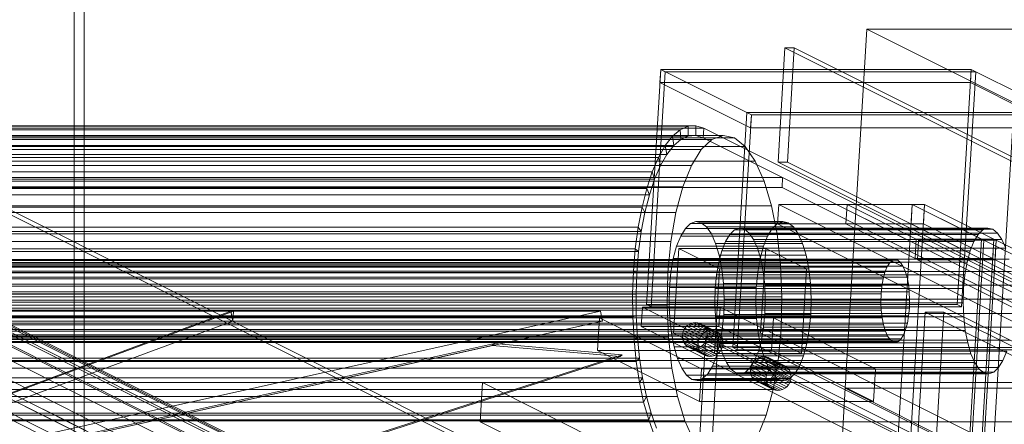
# Model space of a CAD drawing. Header units: millimetres. Extents: x -4395 to 65662, y -65530 to 6847.
# Tile 105 of 256: x 2561 to 2858, y -52496 to -52374. Entities that reach past the tile are written whole.
import ezdxf

# ---------------------------------------------------------------- set-up
doc = ezdxf.new("R2010")
doc.units = ezdxf.units.MM
for name, color, linetype, lineweight in [('R33_DET_lateral_C05', 7, 'Continuous', 0), ('R33_DET_lateral_C06', 7, 'Continuous', 0), ('R33_DET_lateral_fines-r33-C07-receiver', 7, 'Continuous', 0)]:
    doc.layers.add(name, color=color, linetype=linetype, lineweight=lineweight)

msp = doc.modelspace()

# ---------------------------------------------------------------- linework, layer by layer
at = {"layer": 'R33_DET_lateral_C05'}
for p, q in [((2577, -51852), (2577, -52988)), ((2580, -52988), (2580, -51852))]:
    msp.add_line(p, q, dxfattribs=at)
at = {"layer": 'R33_DET_lateral_C06'}
for p, q in [((2809.937, -52485.318), (2816.473, -52376.94)), ((2929.003, -52376.94), (2816.473, -52376.94)), ((2816.473, -52376.94), (2860.958, -52399.183)), ((2915.903, -52612.032), (2456.966, -52382.563)), ((2459.779, -52382.563), (2918.716, -52612.032)), ((2789.663, -52417.047), (2791.742, -52382.563)), ((3250.679, -52612.032), (2791.742, -52382.563)), ((2791.742, -52382.563), (2794.556, -52382.563)), ((2792.476, -52417.047), (2794.556, -52382.563)), ((2794.556, -52382.563), (3253.493, -52612.032)), ((2749.943, -52460.038), (2754.221, -52389.1)), ((2751.312, -52460.723), (2755.59, -52389.784)), ((2753.984, -52393.041), (2754.221, -52389.1)), ((2847.996, -52389.1), (2754.221, -52389.1)), ((2754.221, -52389.1), (2755.59, -52389.784)), ((2754.221, -52389.1), (2781.597, -52402.788)), ((2755.59, -52389.784), (2849.365, -52389.784)), ((2843.718, -52460.038), (2847.996, -52389.1)), ((2849.365, -52389.784), (2845.087, -52460.723)), ((2847.759, -52393.041), (2847.996, -52389.1)), ((2849.365, -52389.784), (2847.996, -52389.1)), ((2875.372, -52402.788), (2847.996, -52389.1)), ((2781.359, -52406.729), (2753.984, -52393.041)), ((2753.984, -52393.041), (2847.759, -52393.041)), ((2847.759, -52393.041), (2875.134, -52406.729)), ((2854.422, -52507.561), (2860.958, -52399.183)), ((2775.95, -52473.042), (2780.228, -52402.103)), ((2874.003, -52402.103), (2780.228, -52402.103)), ((2780.228, -52402.103), (2781.597, -52402.788)), ((2777.318, -52473.726), (2781.597, -52402.788)), ((2781.359, -52406.729), (2781.597, -52402.788)), ((2781.597, -52402.788), (2875.372, -52402.788)), ((2431.863, -52407.286), (2760.075, -52407.286)), ((2434.242, -52406.214), (2762.454, -52406.214)), ((2436.649, -52406.045), (2764.861, -52406.045)), ((2939.043, -52656.782), (2439.043, -52406.782)), ((2439.043, -52406.782), (2767.256, -52406.782)), ((2757.765, -52409.243), (2760.075, -52407.286)), ((2760.075, -52407.286), (2762.454, -52406.214)), ((2760.075, -52407.286), (2760.303, -52410.213)), ((2762.454, -52406.214), (2764.861, -52406.045)), ((2762.454, -52406.214), (2762.548, -52409.202)), ((2764.861, -52406.045), (2764.819, -52409.042)), ((2764.861, -52406.045), (2767.256, -52406.782)), ((2767.077, -52409.737), (2767.256, -52406.782)), ((2767.256, -52406.782), (3267.256, -52656.782)), ((2875.134, -52406.729), (2781.359, -52406.729)), ((2422.714, -52410.213), (2769.681, -52410.213)), ((2426.093, -52409.015), (2773.06, -52409.015)), ((2429.488, -52409.737), (2776.455, -52409.737)), ((2429.553, -52409.243), (2757.765, -52409.243)), ((2760.303, -52410.213), (2432.091, -52410.213)), ((2762.548, -52409.202), (2434.336, -52409.202)), ((2764.819, -52409.042), (2436.607, -52409.042)), ((2767.077, -52409.737), (2438.865, -52409.737)), ((2438.865, -52409.737), (2938.865, -52659.737)), ((2755.564, -52412.052), (2757.765, -52409.243)), ((2757.765, -52409.243), (2758.124, -52412.06)), ((2760.303, -52410.213), (2758.124, -52412.06)), ((2762.548, -52409.202), (2760.303, -52410.213)), ((2764.819, -52409.042), (2762.548, -52409.202)), ((2767.077, -52409.737), (2764.819, -52409.042)), ((2766.448, -52413.287), (2769.681, -52410.213)), ((3267.077, -52659.737), (2767.077, -52409.737)), ((2769.681, -52410.213), (2773.06, -52409.015)), ((2773.06, -52409.015), (2776.455, -52409.737)), ((2776.455, -52409.737), (2779.736, -52412.353)), ((2419.481, -52413.287), (2766.448, -52413.287)), ((2427.352, -52412.052), (2755.564, -52412.052)), ((2758.124, -52412.06), (2429.912, -52412.06)), ((2432.769, -52412.353), (2779.736, -52412.353)), ((2753.509, -52415.664), (2755.564, -52412.052)), ((2755.564, -52412.052), (2756.048, -52414.709)), ((2758.124, -52412.06), (2756.048, -52414.709)), ((2763.486, -52418.117), (2766.448, -52413.287)), ((2779.736, -52412.353), (2782.776, -52416.761)), ((2425.297, -52415.664), (2753.509, -52415.664)), ((2756.048, -52414.709), (2427.835, -52414.709)), ((2435.809, -52416.761), (2782.776, -52416.761)), ((2454.886, -52417.047), (2913.823, -52646.516)), ((2916.636, -52646.516), (2457.7, -52417.047)), ((2751.635, -52420.017), (2753.509, -52415.664)), ((2753.509, -52415.664), (2754.109, -52418.117)), ((2756.048, -52414.709), (2754.109, -52418.117)), ((2782.776, -52416.761), (2785.46, -52422.792)), ((2792.476, -52417.047), (2789.663, -52417.047)), ((2789.663, -52417.047), (3248.599, -52646.516)), ((3251.413, -52646.516), (2792.476, -52417.047)), ((2416.519, -52418.117), (2763.486, -52418.117)), ((2423.423, -52420.017), (2751.635, -52420.017)), ((2754.109, -52418.117), (2425.897, -52418.117)), ((2749.974, -52425.038), (2751.635, -52420.017)), ((2751.635, -52420.017), (2752.341, -52422.224)), ((2754.109, -52418.117), (2752.341, -52422.224)), ((2760.908, -52424.518), (2763.486, -52418.117)), ((2752.341, -52422.224), (2424.129, -52422.224)), ((2438.493, -52422.792), (2785.46, -52422.792)), ((2914.912, -52647.761), (2462.819, -52421.714)), ((2462.819, -52421.714), (2791.031, -52421.714)), ((2752.341, -52422.224), (2750.774, -52426.96)), ((2785.46, -52422.792), (2787.683, -52430.215)), ((2790.852, -52424.67), (2791.031, -52421.714)), ((2791.031, -52421.714), (3243.124, -52647.761)), ((2413.941, -52424.518), (2760.908, -52424.518)), ((2421.762, -52425.038), (2749.974, -52425.038)), ((2790.852, -52424.67), (2462.64, -52424.67)), ((2462.64, -52424.67), (2914.733, -52650.716)), ((2748.556, -52430.639), (2749.974, -52425.038)), ((2749.974, -52425.038), (2750.774, -52426.96)), ((2758.813, -52432.244), (2760.908, -52424.518)), ((3242.945, -52650.716), (2790.852, -52424.67)), ((2750.774, -52426.96), (2422.562, -52426.96)), ((2750.774, -52426.96), (2749.436, -52432.244)), ((2411.846, -52432.244), (2758.813, -52432.244)), ((2420.344, -52430.639), (2748.556, -52430.639)), ((2749.436, -52432.244), (2421.224, -52432.244)), ((2440.716, -52430.215), (2787.683, -52430.215)), ((2875.397, -52645.583), (2443.836, -52429.803)), ((2484.159, -52429.803), (2915.721, -52645.583)), ((2747.403, -52436.726), (2748.556, -52430.639)), ((2749.436, -52432.244), (2748.348, -52437.987)), ((2748.556, -52430.639), (2749.436, -52432.244)), ((2757.282, -52440.999), (2758.813, -52432.244)), ((2787.683, -52430.215), (2789.36, -52438.744)), ((2789.509, -52435.714), (2789.865, -52429.803)), ((3221.427, -52645.583), (2789.865, -52429.803)), ((2789.865, -52429.803), (2830.188, -52429.803)), ((2810.139, -52435.714), (2810.496, -52429.803)), ((2831.426, -52440.268), (2810.496, -52429.803)), ((2810.496, -52429.803), (2833.939, -52429.803)), ((2819.076, -52614.045), (2830.188, -52429.803)), ((2822.827, -52614.045), (2833.939, -52429.803)), ((2829.832, -52435.714), (2830.188, -52429.803)), ((2851.118, -52440.268), (2830.188, -52429.803)), ((2830.188, -52429.803), (2833.939, -52429.803)), ((2830.188, -52429.803), (3261.75, -52645.583)), ((2833.583, -52435.714), (2833.939, -52429.803)), ((2833.939, -52429.803), (2854.869, -52440.268)), ((2764.84, -52435.007), (2763.219, -52435.582)), ((2766.47, -52435.354), (2764.84, -52435.007)), ((2764.84, -52435.007), (2791.097, -52435.007)), ((2789.476, -52435.582), (2791.097, -52435.007)), ((2791.097, -52435.007), (2792.727, -52435.354)), ((2419.191, -52436.726), (2747.403, -52436.726)), ((2748.348, -52437.987), (2420.136, -52437.987)), ((2443.479, -52435.714), (2875.041, -52651.495)), ((2915.364, -52651.495), (2483.803, -52435.714)), ((2746.536, -52443.194), (2747.403, -52436.726)), ((2747.403, -52436.726), (2748.348, -52437.987)), ((2748.348, -52437.987), (2747.531, -52444.088)), ((2761.667, -52437.058), (2760.245, -52439.376)), ((2763.219, -52435.582), (2761.667, -52437.058)), ((2761.667, -52437.058), (2787.924, -52437.058)), ((2763.219, -52435.582), (2789.476, -52435.582)), ((2768.045, -52436.609), (2766.47, -52435.354)), ((2766.47, -52435.354), (2792.727, -52435.354)), ((2769.504, -52438.725), (2768.045, -52436.609)), ((2768.045, -52436.609), (2794.302, -52436.609)), ((2775.077, -52438.886), (2776.499, -52437.534)), ((2776.499, -52437.534), (2777.986, -52437.007)), ((2851.519, -52437.534), (2776.499, -52437.534)), ((2777.986, -52437.007), (2779.48, -52437.324)), ((2853.006, -52437.007), (2777.986, -52437.007)), ((2779.48, -52437.324), (2780.923, -52438.475)), ((2854.499, -52437.324), (2779.48, -52437.324)), ((2786.502, -52439.376), (2787.924, -52437.058)), ((2787.924, -52437.058), (2789.476, -52435.582)), ((2829.832, -52435.714), (2789.509, -52435.714)), ((2789.509, -52435.714), (3221.07, -52651.495)), ((2792.727, -52435.354), (2794.302, -52436.609)), ((2794.302, -52436.609), (2795.761, -52438.725)), ((2833.583, -52435.714), (2810.139, -52435.714)), ((2810.139, -52435.714), (2831.069, -52446.179)), ((3261.393, -52651.495), (2829.832, -52435.714)), ((2854.513, -52446.179), (2833.583, -52435.714)), ((2851.519, -52437.534), (2850.097, -52438.886)), ((2853.006, -52437.007), (2851.519, -52437.534)), ((2854.499, -52437.324), (2853.006, -52437.007)), ((2855.943, -52438.475), (2854.499, -52437.324)), ((2410.315, -52440.999), (2757.282, -52440.999)), ((2442.393, -52438.744), (2789.36, -52438.744)), ((2871.646, -52645.583), (2461.699, -52440.61)), ((2485.143, -52440.61), (2895.09, -52645.583)), ((2756.374, -52450.445), (2757.282, -52440.999)), ((2760.245, -52439.376), (2759.008, -52442.449)), ((2760.245, -52439.376), (2786.502, -52439.376)), ((2770.792, -52441.62), (2769.504, -52438.725)), ((2769.504, -52438.725), (2795.761, -52438.725)), ((2772.639, -52443.828), (2773.773, -52441.011)), ((2773.773, -52441.011), (2775.077, -52438.886)), ((2848.793, -52441.011), (2773.773, -52441.011)), ((2850.097, -52438.886), (2775.077, -52438.886)), ((2780.923, -52438.475), (2782.261, -52440.415)), ((2855.943, -52438.475), (2780.923, -52438.475)), ((2782.261, -52440.415), (2783.442, -52443.069)), ((2857.281, -52440.415), (2782.261, -52440.415)), ((2785.265, -52442.449), (2786.502, -52439.376)), ((2789.36, -52438.744), (2790.428, -52448.052)), ((2795.761, -52438.725), (2797.049, -52441.62)), ((2831.426, -52440.268), (2831.069, -52446.179)), ((2854.869, -52440.268), (2831.426, -52440.268)), ((2831.753, -52446.521), (2832.11, -52440.61)), ((3242.057, -52645.583), (2832.11, -52440.61)), ((2832.11, -52440.61), (2855.554, -52440.61)), ((2851.118, -52440.268), (2840.006, -52624.51)), ((2840.69, -52624.852), (2851.803, -52440.61)), ((2843.757, -52624.51), (2854.869, -52440.268)), ((2844.441, -52624.852), (2855.554, -52440.61)), ((2848.793, -52441.011), (2847.659, -52443.828)), ((2850.097, -52438.886), (2848.793, -52441.011)), ((2854.869, -52440.268), (2851.118, -52440.268)), ((3261.75, -52645.583), (2851.803, -52440.61)), ((2851.803, -52440.61), (2855.554, -52440.61)), ((2854.513, -52446.179), (2854.869, -52440.268)), ((2855.197, -52446.521), (2855.554, -52440.61)), ((2855.554, -52440.61), (3265.501, -52645.583)), ((2857.281, -52440.415), (2855.943, -52438.475)), ((2858.462, -52443.069), (2857.281, -52440.415)), ((2418.324, -52443.194), (2746.536, -52443.194)), ((2747.531, -52444.088), (2419.319, -52444.088)), ((2745.97, -52449.932), (2746.536, -52443.194)), ((2746.536, -52443.194), (2747.531, -52444.088)), ((2747.531, -52444.088), (2746.996, -52450.445)), ((2759.008, -52442.449), (2758.002, -52446.157)), ((2758.112, -52468.729), (2759.657, -52443.112)), ((2759.008, -52442.449), (2785.265, -52442.449)), ((2771.976, -52449.271), (2759.657, -52443.112)), ((2759.657, -52443.112), (2785.914, -52443.112)), ((2771.859, -52445.183), (2770.792, -52441.62)), ((2770.792, -52441.62), (2797.049, -52441.62)), ((2771.717, -52447.228), (2772.639, -52443.828)), ((2847.659, -52443.828), (2772.639, -52443.828)), ((2783.442, -52443.069), (2784.42, -52446.335)), ((2858.462, -52443.069), (2783.442, -52443.069)), ((2784.259, -52446.157), (2785.265, -52442.449)), ((2784.369, -52468.729), (2785.914, -52443.112)), ((2785.914, -52443.112), (2798.233, -52449.271)), ((2797.049, -52441.62), (2798.116, -52445.183)), ((2847.659, -52443.828), (2846.737, -52447.228)), ((2373.99, -52446.803), (2824.109, -52446.803)), ((2374.834, -52446.504), (2824.954, -52446.504)), ((2375.683, -52446.684), (2825.803, -52446.684)), ((2461.343, -52446.521), (2871.29, -52651.495)), ((2576.962, -52498.241), (2474.304, -52446.912)), ((2478.055, -52446.912), (2580.713, -52498.241)), ((2894.734, -52651.495), (2484.786, -52446.521)), ((2758.002, -52446.157), (2757.267, -52450.359)), ((2758.002, -52446.157), (2784.259, -52446.157)), ((2772.665, -52449.277), (2771.859, -52445.183)), ((2771.859, -52445.183), (2798.116, -52445.183)), ((2783.524, -52450.359), (2784.259, -52446.157)), ((2784.42, -52446.335), (2785.158, -52450.087)), ((2859.44, -52446.335), (2784.42, -52446.335)), ((2798.116, -52445.183), (2798.922, -52449.277)), ((2823.301, -52447.572), (2824.109, -52446.803)), ((2824.109, -52446.803), (2824.954, -52446.504)), ((2824.954, -52446.504), (2825.803, -52446.684)), ((2825.803, -52446.684), (2826.623, -52447.338)), ((2831.069, -52446.179), (2854.513, -52446.179)), ((2855.197, -52446.521), (2831.753, -52446.521)), ((2831.753, -52446.521), (3241.701, -52651.495)), ((3265.144, -52651.495), (2855.197, -52446.521)), ((2372.441, -52448.779), (2822.56, -52448.779)), ((2373.182, -52447.572), (2823.301, -52447.572)), ((2376.503, -52447.338), (2826.623, -52447.338)), ((2377.263, -52448.44), (2827.383, -52448.44)), ((2377.934, -52449.948), (2828.054, -52449.948)), ((2417.758, -52449.932), (2745.97, -52449.932)), ((2443.461, -52448.052), (2790.428, -52448.052)), ((2745.714, -52456.825), (2745.97, -52449.932)), ((2745.97, -52449.932), (2746.996, -52450.445)), ((2771.976, -52449.271), (2770.431, -52474.888)), ((2771.044, -52451.08), (2771.717, -52447.228)), ((2846.737, -52447.228), (2771.717, -52447.228)), ((2798.233, -52449.271), (2771.976, -52449.271)), ((2773.177, -52453.745), (2772.665, -52449.277)), ((2772.665, -52449.277), (2798.922, -52449.277)), ((2785.158, -52450.087), (2785.628, -52454.183)), ((2860.178, -52450.087), (2785.158, -52450.087)), ((2790.428, -52448.052), (2790.844, -52457.78)), ((2796.688, -52474.888), (2798.233, -52449.271)), ((2798.922, -52449.277), (2799.434, -52453.745)), ((2821.916, -52450.38), (2822.56, -52448.779)), ((2822.56, -52448.779), (2823.301, -52447.572)), ((2826.623, -52447.338), (2827.383, -52448.44)), ((2827.383, -52448.44), (2828.054, -52449.948)), ((2828.054, -52449.948), (2828.61, -52451.804)), ((2846.737, -52447.228), (2846.064, -52451.08)), ((2371.273, -52452.311), (2821.392, -52452.311)), ((2371.796, -52450.38), (2821.916, -52450.38)), ((2378.49, -52451.804), (2828.61, -52451.804)), ((2756.374, -52450.445), (2409.407, -52450.445)), ((2746.996, -52450.445), (2418.784, -52450.445)), ((2746.996, -52450.445), (2746.755, -52456.948)), ((2756.123, -52460.22), (2756.374, -52450.445)), ((2757.267, -52450.359), (2756.831, -52454.894)), ((2757.267, -52450.359), (2783.524, -52450.359)), ((2770.644, -52455.236), (2771.044, -52451.08)), ((2846.064, -52451.08), (2771.044, -52451.08)), ((2783.088, -52454.894), (2783.524, -52450.359)), ((2821.009, -52454.5), (2821.392, -52452.311)), ((2821.392, -52452.311), (2821.916, -52450.38)), ((2828.61, -52451.804), (2829.029, -52453.936)), ((2846.064, -52451.08), (2845.664, -52455.236)), ((2370.89, -52454.5), (2821.009, -52454.5)), ((2378.91, -52453.936), (2829.029, -52453.936)), ((2756.831, -52454.894), (2756.711, -52459.586)), ((2783.088, -52454.894), (2756.831, -52454.894)), ((2770.534, -52459.537), (2770.644, -52455.236)), ((2770.644, -52455.236), (2845.664, -52455.236)), ((2773.377, -52458.414), (2773.177, -52453.745)), ((2773.177, -52453.745), (2799.434, -52453.745)), ((2782.968, -52459.586), (2783.088, -52454.894)), ((2785.628, -52454.183), (2785.811, -52458.463)), ((2860.648, -52454.183), (2785.628, -52454.183)), ((2799.434, -52453.745), (2799.634, -52458.414)), ((2820.782, -52456.861), (2821.009, -52454.5)), ((2829.029, -52453.936), (2829.296, -52456.263)), ((2845.664, -52455.236), (2845.554, -52459.537)), ((2820.782, -52456.861), (2370.663, -52456.861)), ((2379.176, -52456.263), (2829.296, -52456.263)), ((2379.28, -52458.695), (2829.4, -52458.695)), ((2417.502, -52456.825), (2745.714, -52456.825)), ((2746.755, -52456.948), (2418.543, -52456.948)), ((2443.877, -52457.78), (2790.844, -52457.78)), ((2745.773, -52463.756), (2745.714, -52456.825)), ((2745.714, -52456.825), (2746.755, -52456.948)), ((2746.755, -52456.948), (2746.81, -52463.487)), ((2773.256, -52463.106), (2773.377, -52458.414)), ((2773.377, -52458.414), (2799.634, -52458.414)), ((2785.811, -52458.463), (2785.701, -52462.764)), ((2860.831, -52458.463), (2785.811, -52458.463)), ((2790.844, -52457.78), (2790.593, -52467.555)), ((2799.634, -52458.414), (2799.513, -52463.106)), ((2820.72, -52459.305), (2820.782, -52456.861)), ((2829.296, -52456.263), (2829.4, -52458.695)), ((2829.4, -52458.695), (2829.337, -52461.139)), ((2370.6, -52459.305), (2820.72, -52459.305)), ((2370.704, -52461.737), (2820.824, -52461.737)), ((2379.218, -52461.139), (2829.337, -52461.139)), ((2409.156, -52460.22), (2756.123, -52460.22)), ((2748.342, -52466.728), (2748.698, -52460.817)), ((3296.605, -52734.77), (2748.698, -52460.817)), ((2748.698, -52460.817), (2772.142, -52460.817)), ((2751.312, -52460.723), (2749.943, -52460.038)), ((2749.943, -52460.038), (2843.718, -52460.038)), ((2845.087, -52460.723), (2751.312, -52460.723)), ((2756.539, -52469.948), (2756.123, -52460.22)), ((2756.711, -52459.586), (2756.911, -52464.255)), ((2756.711, -52459.586), (2782.968, -52459.586)), ((2770.717, -52463.817), (2770.534, -52459.537)), ((2845.554, -52459.537), (2770.534, -52459.537)), ((2771.785, -52466.728), (2772.142, -52460.817)), ((2772.142, -52460.817), (3320.049, -52734.77)), ((2783.167, -52464.255), (2782.968, -52459.586)), ((2820.824, -52461.737), (2820.72, -52459.305)), ((2821.09, -52464.064), (2820.824, -52461.737)), ((2829.337, -52461.139), (2829.11, -52463.5)), ((2843.718, -52460.038), (2845.087, -52460.723)), ((2845.554, -52459.537), (2845.737, -52463.817)), ((2370.971, -52464.064), (2821.09, -52464.064)), ((2378.991, -52463.5), (2829.11, -52463.5)), ((2417.561, -52463.756), (2745.773, -52463.756)), ((2746.81, -52463.487), (2418.598, -52463.487)), ((2735.15, -52473.962), (2735.744, -52464.109)), ((2766.541, -52479.508), (2735.744, -52464.109)), ((2735.744, -52464.109), (2788.258, -52464.109)), ((2745.773, -52463.756), (2746.81, -52463.487)), ((2746.145, -52470.605), (2745.773, -52463.756)), ((2746.81, -52463.487), (2747.162, -52469.948)), ((2756.911, -52464.255), (2757.423, -52468.723)), ((2756.911, -52464.255), (2783.167, -52464.255)), ((2771.186, -52467.913), (2770.717, -52463.817)), ((2845.737, -52463.817), (2770.717, -52463.817)), ((2772.82, -52467.641), (2773.256, -52463.106)), ((2773.256, -52463.106), (2799.513, -52463.106)), ((2783.68, -52468.723), (2783.167, -52464.255)), ((2785.701, -52462.764), (2785.301, -52466.92)), ((2860.72, -52462.764), (2785.701, -52462.764)), ((2787.664, -52473.962), (2788.258, -52464.109)), ((2788.258, -52464.109), (2819.055, -52479.508)), ((2799.513, -52463.106), (2799.077, -52467.641)), ((2821.51, -52466.196), (2821.09, -52464.064)), ((2826.125, -52595.395), (2834.147, -52462.385)), ((2829.11, -52463.5), (2828.727, -52465.689)), ((2831.751, -52595.395), (2839.774, -52462.385)), ((2871.788, -52481.206), (2834.147, -52462.385)), ((2834.147, -52462.385), (2839.774, -52462.385)), ((2839.774, -52462.385), (2877.415, -52481.206)), ((2845.737, -52463.817), (2846.206, -52467.913)), ((2371.39, -52466.196), (2821.51, -52466.196)), ((2378.084, -52467.62), (2828.204, -52467.62)), ((2378.608, -52465.689), (2828.727, -52465.689)), ((2443.626, -52467.555), (2790.593, -52467.555)), ((2771.785, -52466.728), (2748.342, -52466.728)), ((2748.342, -52466.728), (3296.249, -52740.682)), ((2761.126, -52467.911), (2760.868, -52468.65)), ((2761.514, -52467.229), (2761.126, -52467.911)), ((2765.917, -52470.306), (2761.126, -52467.911)), ((2762.017, -52466.632), (2761.514, -52467.229)), ((2766.305, -52469.625), (2761.514, -52467.229)), ((2762.615, -52466.142), (2762.017, -52466.632)), ((2766.807, -52469.027), (2762.017, -52466.632)), ((2763.285, -52465.778), (2762.615, -52466.142)), ((2767.405, -52468.537), (2762.615, -52466.142)), ((2764.002, -52465.553), (2763.285, -52465.778)), ((2768.076, -52468.173), (2763.285, -52465.778)), ((2764.739, -52465.478), (2764.002, -52465.553)), ((2768.793, -52467.949), (2764.002, -52465.553)), ((2765.466, -52465.553), (2764.739, -52465.478)), ((2769.529, -52467.873), (2764.739, -52465.478)), ((2766.156, -52465.778), (2765.466, -52465.553)), ((2770.257, -52467.949), (2765.466, -52465.553)), ((2766.782, -52466.142), (2766.156, -52465.778)), ((2770.947, -52468.173), (2766.156, -52465.778)), ((2767.321, -52466.632), (2766.782, -52466.142)), ((2771.573, -52468.537), (2766.782, -52466.142)), ((2767.752, -52467.229), (2767.321, -52466.632)), ((2772.112, -52469.027), (2767.321, -52466.632)), ((2768.057, -52467.911), (2767.752, -52467.229)), ((2772.543, -52469.625), (2767.752, -52467.229)), ((2768.226, -52468.65), (2768.057, -52467.911)), ((2772.848, -52470.306), (2768.057, -52467.911)), ((2768.076, -52468.173), (2768.793, -52467.949)), ((2768.793, -52467.949), (2769.529, -52467.873)), ((2769.529, -52467.873), (2770.257, -52467.949)), ((2770.257, -52467.949), (2770.947, -52468.173)), ((2771.925, -52471.665), (2771.186, -52467.913)), ((2846.206, -52467.913), (2771.186, -52467.913)), ((3319.692, -52740.682), (2771.785, -52466.728)), ((2772.085, -52471.843), (2772.82, -52467.641)), ((2772.82, -52467.641), (2799.077, -52467.641)), ((2785.301, -52466.92), (2784.627, -52470.772)), ((2860.321, -52466.92), (2785.301, -52466.92)), ((2790.593, -52467.555), (2789.685, -52477.001)), ((2799.077, -52467.641), (2798.342, -52471.843)), ((2822.066, -52468.052), (2821.51, -52466.196)), ((2828.204, -52467.62), (2827.559, -52469.221)), ((2828.727, -52465.689), (2828.204, -52467.62)), ((2846.206, -52467.913), (2846.944, -52471.665)), ((2371.946, -52468.052), (2822.066, -52468.052)), ((2372.617, -52469.56), (2822.737, -52469.56)), ((2373.377, -52470.662), (2823.497, -52470.662)), ((2376.699, -52470.428), (2826.818, -52470.428)), ((2377.44, -52469.221), (2827.559, -52469.221)), ((2409.572, -52469.948), (2756.539, -52469.948)), ((2417.933, -52470.605), (2746.145, -52470.605)), ((2747.162, -52469.948), (2418.95, -52469.948)), ((2746.145, -52470.605), (2747.162, -52469.948)), ((2746.825, -52477.256), (2746.145, -52470.605)), ((2747.162, -52469.948), (2747.803, -52476.223)), ((2757.607, -52479.256), (2756.539, -52469.948)), ((2757.423, -52468.723), (2758.228, -52472.817)), ((2757.423, -52468.723), (2783.68, -52468.723)), ((2784.369, -52468.729), (2758.112, -52468.729)), ((2758.112, -52468.729), (2770.431, -52474.888)), ((2760.868, -52468.65), (2760.75, -52469.419)), ((2760.75, -52469.419), (2760.776, -52470.188)), ((2765.541, -52471.814), (2760.75, -52469.419)), ((2760.776, -52470.188), (2760.944, -52470.927)), ((2765.566, -52472.583), (2760.776, -52470.188)), ((2765.659, -52471.045), (2760.868, -52468.65)), ((2760.903, -52584.959), (2767.856, -52469.684)), ((2764.654, -52584.959), (2771.607, -52469.684)), ((2765.659, -52471.045), (2765.917, -52470.306)), ((2765.917, -52470.306), (2766.305, -52469.625)), ((2766.305, -52469.625), (2766.807, -52469.027)), ((2766.807, -52469.027), (2767.405, -52468.537)), ((2767.405, -52468.537), (2768.076, -52468.173)), ((3315.763, -52743.638), (2767.856, -52469.684)), ((2767.856, -52469.684), (2771.607, -52469.684)), ((2767.875, -52470.927), (2768.133, -52470.188)), ((2768.133, -52470.188), (2768.252, -52469.419)), ((2772.924, -52472.583), (2768.133, -52470.188)), ((2768.252, -52469.419), (2768.226, -52468.65)), ((2773.017, -52471.045), (2768.226, -52468.65)), ((2768.252, -52469.419), (2773.043, -52471.814)), ((2770.947, -52468.173), (2771.573, -52468.537)), ((2771.573, -52468.537), (2772.112, -52469.027)), ((2771.607, -52469.684), (3319.514, -52743.638)), ((2772.112, -52469.027), (2772.543, -52469.625)), ((2772.543, -52469.625), (2772.848, -52470.306)), ((2772.848, -52470.306), (2773.017, -52471.045)), ((2784.485, -52472.817), (2783.68, -52468.723)), ((2784.627, -52470.772), (2783.705, -52474.172)), ((2796.688, -52474.888), (2784.369, -52468.729)), ((2859.647, -52470.772), (2784.627, -52470.772)), ((2822.737, -52469.56), (2822.066, -52468.052)), ((2823.497, -52470.662), (2822.737, -52469.56)), ((2824.317, -52471.316), (2823.497, -52470.662)), ((2826.818, -52470.428), (2826.01, -52471.197)), ((2827.559, -52469.221), (2826.818, -52470.428)), ((2374.197, -52471.316), (2824.317, -52471.316)), ((2375.046, -52471.496), (2825.166, -52471.496)), ((2375.891, -52471.197), (2826.01, -52471.197)), ((2758.228, -52472.817), (2759.295, -52476.38)), ((2758.228, -52472.817), (2784.485, -52472.817)), ((2760.944, -52470.927), (2761.25, -52471.608)), ((2765.735, -52473.322), (2760.944, -52470.927)), ((2761.25, -52471.608), (2761.68, -52472.205)), ((2766.041, -52474.004), (2761.25, -52471.608)), ((2761.68, -52472.205), (2762.219, -52472.696)), ((2766.471, -52474.601), (2761.68, -52472.205)), ((2762.219, -52472.696), (2762.846, -52473.06)), ((2767.01, -52475.091), (2762.219, -52472.696)), ((2762.846, -52473.06), (2763.536, -52473.284)), ((2767.637, -52475.455), (2762.846, -52473.06)), ((2763.536, -52473.284), (2764.263, -52473.36)), ((2768.327, -52475.679), (2763.536, -52473.284)), ((2764.263, -52473.36), (2765, -52473.284)), ((2769.054, -52475.755), (2764.263, -52473.36)), ((2765, -52473.284), (2765.717, -52473.06)), ((2769.79, -52475.679), (2765, -52473.284)), ((2765.541, -52471.814), (2765.659, -52471.045)), ((2765.566, -52472.583), (2765.541, -52471.814)), ((2765.735, -52473.322), (2765.566, -52472.583)), ((2765.717, -52473.06), (2766.387, -52472.696)), ((2770.507, -52475.455), (2765.717, -52473.06)), ((2766.041, -52474.004), (2765.735, -52473.322)), ((2766.387, -52472.696), (2766.985, -52472.205)), ((2771.178, -52475.091), (2766.387, -52472.696)), ((2766.985, -52472.205), (2767.488, -52471.608)), ((2771.776, -52474.601), (2766.985, -52472.205)), ((2767.488, -52471.608), (2767.875, -52470.927)), ((2772.278, -52474.004), (2767.488, -52471.608)), ((2772.666, -52473.322), (2767.875, -52470.927)), ((2771.08, -52475.551), (2772.085, -52471.843)), ((2772.903, -52474.931), (2771.925, -52471.665)), ((2846.944, -52471.665), (2771.925, -52471.665)), ((2772.085, -52471.843), (2798.342, -52471.843)), ((2772.666, -52473.322), (2772.278, -52474.004)), ((2772.924, -52472.583), (2772.666, -52473.322)), ((2773.043, -52471.814), (2772.924, -52472.583)), ((2773.017, -52471.045), (2773.043, -52471.814)), ((2777.318, -52473.726), (2775.95, -52473.042)), ((2775.95, -52473.042), (2869.724, -52473.042)), ((2871.093, -52473.726), (2777.318, -52473.726)), ((2785.552, -52476.38), (2784.485, -52472.817)), ((2798.342, -52471.843), (2797.337, -52475.551)), ((2825.166, -52471.496), (2824.317, -52471.316)), ((2826.01, -52471.197), (2825.166, -52471.496)), ((2846.944, -52471.665), (2847.923, -52474.931)), ((2747.803, -52476.223), (2419.591, -52476.223)), ((2787.664, -52473.962), (2735.15, -52473.962)), ((2735.15, -52473.962), (2765.947, -52489.36)), ((2746.825, -52477.256), (2747.803, -52476.223)), ((2747.803, -52476.223), (2748.723, -52482.202)), ((2759.295, -52476.38), (2760.583, -52479.275)), ((2759.295, -52476.38), (2785.552, -52476.38)), ((2766.471, -52474.601), (2766.041, -52474.004)), ((2767.01, -52475.091), (2766.471, -52474.601)), ((2767.637, -52475.455), (2767.01, -52475.091)), ((2768.327, -52475.679), (2767.637, -52475.455)), ((2769.054, -52475.755), (2768.327, -52475.679)), ((2769.79, -52475.679), (2769.054, -52475.755)), ((2770.507, -52475.455), (2769.79, -52475.679)), ((2769.843, -52478.624), (2771.08, -52475.551)), ((2770.431, -52474.888), (2796.688, -52474.888)), ((2771.178, -52475.091), (2770.507, -52475.455)), ((2771.08, -52475.551), (2797.337, -52475.551)), ((2771.776, -52474.601), (2771.178, -52475.091)), ((2772.278, -52474.004), (2771.776, -52474.601)), ((2774.084, -52477.585), (2772.903, -52474.931)), ((2847.923, -52474.931), (2772.903, -52474.931)), ((2783.146, -52476.408), (2782.548, -52476.898)), ((2783.705, -52474.172), (2782.571, -52476.989)), ((2783.817, -52476.044), (2783.146, -52476.408)), ((2787.937, -52478.803), (2783.146, -52476.408)), ((2858.725, -52474.172), (2783.705, -52474.172)), ((2784.534, -52475.819), (2783.817, -52476.044)), ((2788.607, -52478.439), (2783.817, -52476.044)), ((2785.27, -52475.744), (2784.534, -52475.819)), ((2789.325, -52478.215), (2784.534, -52475.819)), ((2785.997, -52475.819), (2785.27, -52475.744)), ((2790.061, -52478.139), (2785.27, -52475.744)), ((2786.84, -52479.275), (2785.552, -52476.38)), ((2786.688, -52476.044), (2785.997, -52475.819)), ((2790.788, -52478.215), (2785.997, -52475.819)), ((2787.314, -52476.408), (2786.688, -52476.044)), ((2791.478, -52478.439), (2786.688, -52476.044)), ((2787.853, -52476.898), (2787.314, -52476.408)), ((2792.105, -52478.803), (2787.314, -52476.408)), ((2818.461, -52489.36), (2787.664, -52473.962)), ((2797.337, -52475.551), (2796.099, -52478.624)), ((2847.923, -52474.931), (2849.103, -52477.585)), ((2857.591, -52476.989), (2858.725, -52474.172)), ((2410.64, -52479.256), (2757.607, -52479.256)), ((2418.613, -52477.256), (2746.825, -52477.256)), ((2442.718, -52477.001), (2789.685, -52477.001)), ((2747.8, -52483.594), (2746.825, -52477.256)), ((2759.284, -52487.785), (2757.607, -52479.256)), ((2760.583, -52479.275), (2762.043, -52481.391)), ((2760.583, -52479.275), (2786.84, -52479.275)), ((2766.541, -52479.508), (2765.947, -52489.36)), ((2819.055, -52479.508), (2766.541, -52479.508)), ((2768.421, -52480.942), (2769.843, -52478.624)), ((2769.843, -52478.624), (2796.099, -52478.624)), ((2775.421, -52479.525), (2774.084, -52477.585)), ((2849.103, -52477.585), (2774.084, -52477.585)), ((2776.865, -52480.676), (2775.421, -52479.525)), ((2850.441, -52479.525), (2775.421, -52479.525)), ((2781.268, -52479.114), (2779.845, -52480.466)), ((2782.571, -52476.989), (2781.268, -52479.114)), ((2856.288, -52479.114), (2781.268, -52479.114)), ((2781.4, -52478.916), (2781.281, -52479.685)), ((2781.281, -52479.685), (2781.307, -52480.453)), ((2786.072, -52482.08), (2781.281, -52479.685)), ((2781.658, -52478.176), (2781.4, -52478.916)), ((2786.191, -52481.311), (2781.4, -52478.916)), ((2782.046, -52477.495), (2781.658, -52478.176)), ((2786.449, -52480.572), (2781.658, -52478.176)), ((2782.548, -52476.898), (2782.046, -52477.495)), ((2786.836, -52479.89), (2782.046, -52477.495)), ((2787.339, -52479.293), (2782.548, -52476.898)), ((2857.591, -52476.989), (2782.571, -52476.989)), ((2786.836, -52479.89), (2787.339, -52479.293)), ((2788.3, -52481.391), (2786.84, -52479.275)), ((2787.339, -52479.293), (2787.937, -52478.803)), ((2788.283, -52477.495), (2787.853, -52476.898)), ((2792.644, -52479.293), (2787.853, -52476.898)), ((2787.937, -52478.803), (2788.607, -52478.439)), ((2789.685, -52477.001), (2788.154, -52485.756)), ((2788.589, -52478.176), (2788.283, -52477.495)), ((2793.074, -52479.89), (2788.283, -52477.495)), ((2788.758, -52478.916), (2788.589, -52478.176)), ((2793.38, -52480.572), (2788.589, -52478.176)), ((2788.607, -52478.439), (2789.325, -52478.215)), ((2788.665, -52480.453), (2788.783, -52479.685)), ((2788.783, -52479.685), (2788.758, -52478.916)), ((2793.548, -52481.311), (2788.758, -52478.916)), ((2788.783, -52479.685), (2793.574, -52482.08)), ((2789.325, -52478.215), (2790.061, -52478.139)), ((2790.061, -52478.139), (2790.788, -52478.215)), ((2790.788, -52478.215), (2791.478, -52478.439)), ((2791.478, -52478.439), (2792.105, -52478.803)), ((2792.105, -52478.803), (2792.644, -52479.293)), ((2792.644, -52479.293), (2793.074, -52479.89)), ((2796.099, -52478.624), (2794.678, -52480.942)), ((2818.461, -52489.36), (2819.055, -52479.508)), ((2849.103, -52477.585), (2850.441, -52479.525)), ((2850.441, -52479.525), (2851.885, -52480.676)), ((2854.865, -52480.466), (2856.288, -52479.114)), ((2856.288, -52479.114), (2857.591, -52476.989)), ((2748.723, -52482.202), (2420.511, -52482.202)), ((2747.8, -52483.594), (2748.723, -52482.202)), ((2748.723, -52482.202), (2749.907, -52487.785)), ((2762.043, -52481.391), (2763.618, -52482.646)), ((2762.043, -52481.391), (2788.3, -52481.391)), ((2763.618, -52482.646), (2765.247, -52482.993)), ((2763.618, -52482.646), (2789.875, -52482.646)), ((2765.247, -52482.993), (2766.869, -52482.418)), ((2766.869, -52482.418), (2768.421, -52480.942)), ((2766.869, -52482.418), (2793.126, -52482.418)), ((2768.421, -52480.942), (2794.678, -52480.942)), ((2778.359, -52480.993), (2776.865, -52480.676)), ((2851.885, -52480.676), (2776.865, -52480.676)), ((2779.845, -52480.466), (2778.359, -52480.993)), ((2853.379, -52480.993), (2778.359, -52480.993)), ((2854.865, -52480.466), (2779.845, -52480.466)), ((2781.307, -52480.453), (2781.476, -52481.193)), ((2786.098, -52482.849), (2781.307, -52480.453)), ((2781.476, -52481.193), (2781.782, -52481.874)), ((2786.267, -52483.588), (2781.476, -52481.193)), ((2781.782, -52481.874), (2782.212, -52482.471)), ((2786.572, -52484.269), (2781.782, -52481.874)), ((2782.212, -52482.471), (2782.751, -52482.961)), ((2787.003, -52484.867), (2782.212, -52482.471)), ((2786.072, -52482.08), (2786.191, -52481.311)), ((2786.098, -52482.849), (2786.072, -52482.08)), ((2786.191, -52481.311), (2786.449, -52480.572)), ((2786.449, -52480.572), (2786.836, -52479.89)), ((2786.919, -52482.961), (2787.517, -52482.471)), ((2787.517, -52482.471), (2788.019, -52481.874)), ((2792.307, -52484.867), (2787.517, -52482.471)), ((2788.019, -52481.874), (2788.407, -52481.193)), ((2792.81, -52484.269), (2788.019, -52481.874)), ((2789.875, -52482.646), (2788.3, -52481.391)), ((2788.407, -52481.193), (2788.665, -52480.453)), ((2793.198, -52483.588), (2788.407, -52481.193)), ((2793.456, -52482.849), (2788.665, -52480.453)), ((2791.504, -52482.993), (2789.875, -52482.646)), ((2793.126, -52482.418), (2791.504, -52482.993)), ((2793.074, -52479.89), (2793.38, -52480.572)), ((2794.678, -52480.942), (2793.126, -52482.418)), ((2793.38, -52480.572), (2793.548, -52481.311)), ((2793.574, -52482.08), (2793.456, -52482.849)), ((2793.548, -52481.311), (2793.574, -52482.08)), ((2851.885, -52480.676), (2853.379, -52480.993)), ((2853.379, -52480.993), (2854.865, -52480.466)), ((2419.588, -52483.594), (2747.8, -52483.594)), ((2441.187, -52485.756), (2788.154, -52485.756)), ((2699.618, -52495.459), (2700.332, -52483.636)), ((3009.789, -52483.636), (2700.332, -52483.636)), ((2700.332, -52483.636), (2830.365, -52548.653)), ((2749.055, -52489.512), (2747.8, -52483.594)), ((2765.247, -52482.993), (2791.504, -52482.993)), ((2782.751, -52482.961), (2783.377, -52483.326)), ((2787.542, -52485.357), (2782.751, -52482.961)), ((2783.377, -52483.326), (2784.068, -52483.55)), ((2788.168, -52485.721), (2783.377, -52483.326)), ((2784.068, -52483.55), (2784.795, -52483.626)), ((2788.858, -52485.945), (2784.068, -52483.55)), ((2784.795, -52483.626), (2785.531, -52483.55)), ((2789.585, -52486.021), (2784.795, -52483.626)), ((2785.531, -52483.55), (2786.248, -52483.326)), ((2790.322, -52485.945), (2785.531, -52483.55)), ((2788.154, -52485.756), (2786.059, -52493.482)), ((2786.267, -52483.588), (2786.098, -52482.849)), ((2786.248, -52483.326), (2786.919, -52482.961)), ((2791.039, -52485.721), (2786.248, -52483.326)), ((2786.572, -52484.269), (2786.267, -52483.588)), ((2787.003, -52484.867), (2786.572, -52484.269)), ((2791.709, -52485.357), (2786.919, -52482.961)), ((2787.542, -52485.357), (2787.003, -52484.867)), ((2788.168, -52485.721), (2787.542, -52485.357)), ((2788.858, -52485.945), (2788.168, -52485.721)), ((2791.039, -52485.721), (2790.322, -52485.945)), ((2791.709, -52485.357), (2791.039, -52485.721)), ((2792.307, -52484.867), (2791.709, -52485.357)), ((2792.81, -52484.269), (2792.307, -52484.867)), ((2793.198, -52483.588), (2792.81, -52484.269)), ((2793.456, -52482.849), (2793.198, -52483.588)), ((2808.748, -52505.023), (2809.937, -52485.318)), ((2922.466, -52485.318), (2809.937, -52485.318)), ((2809.937, -52485.318), (2854.422, -52507.561)), ((2412.317, -52487.785), (2759.284, -52487.785)), ((2749.907, -52487.785), (2421.695, -52487.785)), ((2749.055, -52489.512), (2749.907, -52487.785)), ((2749.907, -52487.785), (2751.333, -52492.875)), ((2761.507, -52495.208), (2759.284, -52487.785)), ((2789.585, -52486.021), (2788.858, -52485.945)), ((2790.322, -52485.945), (2789.585, -52486.021)), ((2420.843, -52489.512), (2749.055, -52489.512)), ((2750.567, -52494.907), (2749.055, -52489.512)), ((2765.947, -52489.36), (2818.461, -52489.36)), ((2751.333, -52492.875), (2423.121, -52492.875)), ((2439.092, -52493.482), (2786.059, -52493.482)), ((2750.567, -52494.907), (2751.333, -52492.875)), ((2751.333, -52492.875), (2752.978, -52497.385)), ((2786.059, -52493.482), (2783.481, -52499.883)), ((2414.54, -52495.208), (2761.507, -52495.208)), ((2422.355, -52494.907), (2750.567, -52494.907)), ((2829.652, -52560.476), (2699.618, -52495.459)), ((2699.618, -52495.459), (3009.076, -52495.459)), ((2752.31, -52499.688), (2750.567, -52494.907)), ((2764.191, -52501.239), (2761.507, -52495.208))]:
    msp.add_line(p, q, dxfattribs=at)
at = {"layer": 'R33_DET_lateral_fines-r33-C07-receiver'}
for p, q in [((2203.157, -52462.095), (2625.144, -52462.095)), ((2736.022, -52462.102), (2457.55, -52523.834)), ((2457.55, -52523.834), (2624.361, -52462.102)), ((2625.144, -52462.095), (2458.333, -52523.827)), ((2624.361, -52462.102), (2736.022, -52462.102)), ((2624.361, -52462.102), (2624.941, -52465.037)), ((2624.941, -52465.037), (2625.144, -52462.095)), ((2736.602, -52465.037), (2736.022, -52462.102)), ((2624.941, -52465.037), (2202.954, -52465.037)), ((2458.13, -52526.77), (2624.941, -52465.037)), ((2458.13, -52526.77), (2736.602, -52465.037)), ((2736.602, -52465.037), (2624.941, -52465.037)), ((2703.336, -52472.412), (2458.13, -52526.77)), ((2458.828, -52526.177), (2704.033, -52471.82)), ((2703.336, -52472.412), (2704.033, -52471.82)), ((2741.908, -52475.796), (2703.336, -52472.412)), ((2704.033, -52471.82), (2742.606, -52475.204)), ((2465.214, -52564.739), (2741.908, -52475.796)), ((2742.606, -52475.204), (2465.912, -52564.147)), ((2742.606, -52475.204), (2741.908, -52475.796))]:
    msp.add_line(p, q, dxfattribs=at)

doc.saveas('drawing.dxf')
